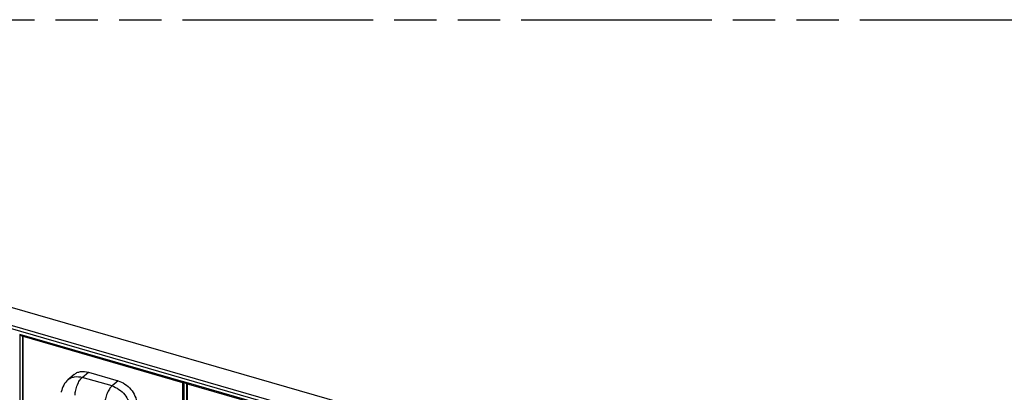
# Model space of a CAD drawing. Header units: millimetres. Extents: x 0 to 210, y 0 to 297.
# Tile 29 of 31: x 89 to 134, y 241 to 258. Entities that reach past the tile are written whole.
import ezdxf

# ---------------------------------------------------------------- set-up
doc = ezdxf.new("R2010")
doc.units = ezdxf.units.MM
doc.header["$LTSCALE"] = 19.36
doc.linetypes.add('PHANTOM', pattern=[0.8, 0.45, -0.05, 0.1, -0.05, 0.1, -0.05])
doc.layers.get('0').update_dxf_attribs({"linetype": 'CONTINUOUS'})
doc.layers.add('DEFAULT_3', color=7, linetype='PHANTOM')

msp = doc.modelspace()

# ---------------------------------------------------------------- linework, layer by layer
at = {"color": 7, "linetype": 'Continuous'}
for p, q in [((141.63857, 229.2637), (60.49591, 252.68757)), ((89.24595, 243.22271), (96.5914, 241.10226)), ((89.307, 237.85727), (89.307, 243.2369)), ((91.6277, 241.45897), (91.34556, 241.21463)), ((92.28235, 241.56906), (93.64119, 241.1768)), ((96.59117, 241.10256), (96.59117, 235.69347)), ((96.75149, 241.05605), (104.09695, 238.9356)), ((96.81255, 235.69061), (96.81255, 241.07023))]:
    msp.add_line(p, q, dxfattribs=at)
at = {"color": 9, "linetype": 'Continuous'}
for p, q in [((59.82932, 251.91096), (140.97198, 228.48709)), ((141.01675, 228.61199), (59.87409, 252.03586)), ((89.15022, 243.29529), (89.15022, 237.73544)), ((96.63999, 241.13318), (89.15022, 243.29529)), ((89.28112, 237.83548), (89.28112, 243.21256)), ((92.00538, 241.3292), (92.28235, 241.56906)), ((93.36422, 240.93694), (92.00538, 241.3292)), ((93.64119, 241.1768), (93.36422, 240.93694)), ((96.63999, 235.57333), (96.63999, 241.13318)), ((96.65577, 241.12863), (96.65577, 235.56877)), ((104.14553, 238.96652), (96.65577, 241.12863)), ((96.78667, 235.66881), (96.78667, 241.04589))]:
    msp.add_line(p, q, dxfattribs=at)
at = {"color": 7, "linetype": 'Continuous'}
msp.add_lwpolyline([(91.34623, 241.21499), (91.30106, 241.17306), (91.24632, 241.11332), (91.19703, 241.04848), (91.15366, 240.97901), (91.11665, 240.9055), (91.0863, 240.82861), (91.06283, 240.7489), (91.04643, 240.66695), (91.04376, 240.64843)], dxfattribs=at)
for points, knots in [([(89.24595, 243.22271), (89.22745, 243.22805), (89.19208, 243.24991), (89.16321, 243.27855), (89.15022, 243.29529)], [0, 0, 0, 0, 0.47599337, 1, 1, 1, 1]), ([(91.6277, 241.45896), (91.6683, 241.49412), (91.76183, 241.55389), (91.98387, 241.62017), (92.16681, 241.60242), (92.28235, 241.56906)], [0, 0, 0, 0, 0.23403272, 0.47591096, 1, 1, 1, 1]), ([(93.64119, 241.1768), (93.75261, 241.14463), (93.97097, 241.03707), (94.32107, 240.71712), (94.48437, 240.36907), (94.504, 240.13625)], [0, 0, 0, 0, 0.24572518, 0.5049559, 1, 1, 1, 1]), ([(96.5914, 241.10226), (96.59317, 241.10175), (96.59871, 241.10623), (96.60858, 241.11119), (96.62313, 241.12149), (96.63397, 241.1289), (96.63999, 241.13318)], [0, 0, 0, 0, 0.09558237, 0.31101821, 0.61620264, 1, 1, 1, 1]), ([(96.75149, 241.05605), (96.73299, 241.06139), (96.69762, 241.08324), (96.66876, 241.11188), (96.65577, 241.12863)], [0, 0, 0, 0, 0.47599337, 1, 1, 1, 1])]:
    msp.add_open_spline(points, degree=3, knots=knots, dxfattribs=at)
at = {"color": 9, "linetype": 'Continuous'}
for points, knots in [([(91.34627, 241.21502), (91.38754, 241.2507), (91.48214, 241.31141), (91.70541, 241.37957), (91.88955, 241.36264), (92.00538, 241.3292)], [0, 0, 0, 0, 0.23598478, 0.47854724, 1, 1, 1, 1]), ([(91.67332, 240.51459), (91.67712, 240.59318), (91.70106, 240.75286), (91.77214, 240.9795), (91.87114, 241.17737), (91.95804, 241.2882), (92.00538, 241.3292)], [0, 0, 0, 0, 0.262981, 0.53653495, 0.79068019, 1, 1, 1, 1]), ([(93.36422, 240.93694), (93.31688, 240.89594), (93.22997, 240.78511), (93.13098, 240.58724), (93.05989, 240.3606), (93.03596, 240.20092), (93.03215, 240.12233)], [0, 0, 0, 0, 0.20931984, 0.46346508, 0.73701901, 1, 1, 1, 1]), ([(93.36422, 240.93694), (93.59036, 240.87166), (93.99676, 240.5784), (94.19802, 240.11918), (94.2137, 239.88485)], [0, 0, 0, 0, 0.50056037, 1, 1, 1, 1])]:
    msp.add_open_spline(points, degree=3, knots=knots, dxfattribs=at)
at = {"layer": 'DEFAULT_3', "color": 91, "linetype": 'PHANTOM', "true_color": 0x80ff80}
msp.add_line((50.12864, 257.68), (150.12864, 257.68), dxfattribs=at)

doc.saveas('drawing.dxf')
